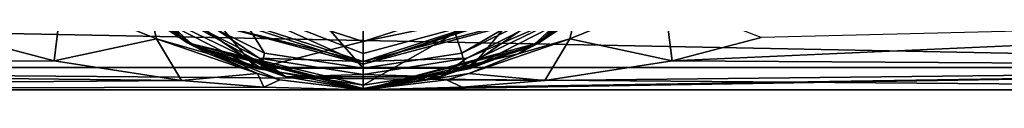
# Model space of a CAD drawing. Header units: metres. Extents: x -204 to 106, y -88 to 116.
# Tile 248 of 256: x -22.5 to 42, y -23 to -19.62. Entities that reach past the tile are written whole.
import ezdxf

# ---------------------------------------------------------------- set-up
doc = ezdxf.new("R2010")
doc.units = ezdxf.units.M
doc.layers.add('solid_20472013_1', color=7, linetype='CONTINUOUS')

msp = doc.modelspace()

# ---------------------------------------------------------------- linework, layer by layer
at = {"layer": 'solid_20472013_1'}
for points in [[(0.000042, -21.581669, 74.766342), (0.042061, -1.418007, 77.534843), (-20.496082, 1.872187, 75.021942)], [(-6.457849, -20.592798, 74.76635), (-20.496082, 1.872187, 75.021942), (-12.313, -17.724424, 74.766365)], [(0.000042, -21.581669, 74.766342), (-20.496082, 1.872187, 75.021942), (-6.457849, -20.592798, 74.76635)], [(6.457816, -20.592808, 74.76635), (0.042061, -1.418007, 77.534843), (0.000042, -21.581669, 74.766342)], [(12.313107, -17.724348, 74.766365), (0.042061, -1.418007, 77.534843), (6.457816, -20.592808, 74.76635)], [(-11.5, -19.918585, 52), (-19.918585, -11.5, 52), (-13.840853, -18.369289, 25.98152)], [(-14.157649, -17.753132, 52.707108), (-19.918585, -11.5, 52), (-11.5, -19.918585, 52)], [(-19.918585, -11.5, 55.849998), (-11.5, -19.918585, 55.849998), (-19.412775, -12.334673, 72.928421)], [(-13.336716, -18.369045, 55.549999), (-11.5, -19.918585, 55.849998), (-19.918585, -11.5, 55.849998)], [(19.918585, -11.5, 52), (11.5, -19.918585, 52), (19.725235, -11.828571, 29.200001)], [(14.157649, -17.753132, 52.707108), (11.5, -19.918585, 52), (19.918585, -11.5, 52)], [(11.5, -19.918585, 55.849998), (19.918585, -11.5, 55.849998), (19.412823, -12.334599, 72.928421)], [(18.361755, -13.346747, 55.549999), (19.918585, -11.5, 55.849998), (11.5, -19.918585, 55.849998)], [(11.5, -19.918585, 52), (16.435472, -16.0896, 27.91494), (19.725235, -11.828571, 29.200001)], [(-17.766209, -13.975338, 74.089233), (-19.412775, -12.334673, 72.928421), (-11.07477, -20.158112, 72.928413)], [(-11.5, -19.918585, 55.849998), (-11.07477, -20.158112, 72.928413), (-19.412775, -12.334673, 72.928421)], [(11.074868, -20.158058, 72.928406), (19.412823, -12.334599, 72.928421), (17.766296, -13.97522, 74.089233)], [(11.5, -19.918585, 55.849998), (19.412823, -12.334599, 72.928421), (11.074868, -20.158058, 72.928406)], [(18.361755, -13.346747, 55.549999), (11.5, -19.918585, 55.849998), (13.336717, -18.369045, 55.549999)], [(-6.710659, -21.585215, 74.08934), (-17.766209, -13.975338, 74.089233), (-11.07477, -20.158112, 72.928413)], [(-12.313, -17.724424, 74.766365), (-17.766209, -13.975338, 74.089233), (-6.710659, -21.585215, 74.08934)], [(6.457816, -20.592808, 74.76635), (6.710796, -21.585169, 74.08934), (17.766296, -13.97522, 74.089233)], [(12.313107, -17.724348, 74.766365), (6.457816, -20.592808, 74.76635), (17.766296, -13.97522, 74.089233)], [(11.074868, -20.158058, 72.928406), (17.766296, -13.97522, 74.089233), (6.710796, -21.585169, 74.08934)], [(-7.005764, -21.591877, 55.549999), (-13.336716, -18.369045, 55.549999), (-11.663264, -16.053186, 55.549999)], [(-11.663264, -16.053186, 55.549999), (-12.535717, -17.253935, 53.300888), (0, -21.327036, 53.300888)], [(-11.663264, -16.053186, 55.549999), (0, -20.615614, 54.445702), (0, -19.842804, 55.549999)], [(-7.005764, -21.591877, 55.549999), (-11.663264, -16.053186, 55.549999), (0, -19.842804, 55.549999)], [(-11.663264, -16.053186, 55.549999), (0, -21.327036, 53.300888), (0, -20.615614, 54.445702)], [(11.663264, -16.053186, 55.549999), (0, -19.842804, 55.549999), (12.535717, -17.253935, 53.300888)], [(0, -22.700001, 55.549999), (0, -19.842804, 55.549999), (11.663264, -16.053186, 55.549999)], [(7.005764, -21.591877, 55.549999), (0, -22.700001, 55.549999), (11.663264, -16.053186, 55.549999)], [(13.336717, -18.369045, 55.549999), (7.005764, -21.591877, 55.549999), (11.663264, -16.053186, 55.549999)], [(11.5, -19.918585, 52), (13.840767, -18.369354, 25.981451), (16.435472, -16.0896, 27.91494)], [(-19.750845, -17.15099, 19.940916), (-26.067444, -19.575277, 16.945366), (-20.245041, -21.103127, 16.120537)], [(-13.543842, -19.653746, 20.07785), (-19.750845, -17.15099, 19.940916), (-20.245041, -21.103127, 16.120537)], [(-13.543842, -19.653746, 20.07785), (-13.840853, -18.369289, 25.98152), (-19.750845, -17.15099, 19.940916)], [(-12.434124, -17.114286, 53), (-12.933804, -17.79653, 53), (-6.799736, -20.922789, 53)], [(0, -21.327808, 53.100445), (0, -21.327036, 53.300888), (-12.535717, -17.253935, 53.300888)], [(0, -21.327808, 53.100445), (-12.535717, -17.253935, 53.300888), (-10.663904, -18.470425, 53.100445)], [(-12.434124, -17.114286, 53), (-6.799736, -20.922789, 53), (0, -21.154348, 53)], [(-10.663904, -18.470425, 53.100445), (-12.434124, -17.114286, 53), (0, -21.154348, 53)], [(12.434124, -17.114286, 53), (0, -21.154348, 53), (12.933804, -17.79653, 53)], [(0, -21.327808, 53.100445), (0, -21.154348, 53), (12.434124, -17.114286, 53)], [(10.663904, -18.470425, 53.100445), (0, -21.327808, 53.100445), (12.434124, -17.114286, 53)], [(12.535717, -17.253935, 53.300888), (0, -19.842804, 55.549999), (0, -20.615614, 54.445702)], [(12.535717, -17.253935, 53.300888), (0, -20.615614, 54.445702), (0, -21.327036, 53.300888)], [(10.663904, -18.470425, 53.100445), (12.535717, -17.253935, 53.300888), (0, -21.327036, 53.300888)], [(13.543854, -19.653742, 20.077848), (19.750847, -17.15099, 19.940914), (13.840767, -18.369354, 25.981451)], [(13.543854, -19.653742, 20.077848), (20.240156, -21.104147, 16.119728), (19.750847, -17.15099, 19.940914)], [(19.750847, -17.15099, 19.940914), (20.240156, -21.104147, 16.119728), (26.064184, -19.576351, 16.945009)], [(90, -21.535534, -14.835534), (-90, -18, -16.299999), (90, -18, -16.299999)], [(-90, -21.535534, -14.835534), (-90, -18, -16.299999), (90, -21.535534, -14.835534)], [(-5.052806, -22.137793, 52.707108), (-14.157649, -17.753132, 52.707108), (-11.5, -19.918585, 52)], [(-5.052806, -22.137793, 52.707108), (-12.933804, -17.79653, 53), (-14.157649, -17.753132, 52.707108)], [(-5.052806, -22.137793, 52.707108), (-6.799736, -20.922789, 53), (-12.933804, -17.79653, 53)], [(-6.457849, -20.592798, 74.76635), (-12.313, -17.724424, 74.766365), (-6.710659, -21.585215, 74.08934)], [(0, -21.154348, 53), (6.799736, -20.922789, 53), (12.933804, -17.79653, 53)], [(14.157649, -17.753132, 52.707108), (5.052806, -22.137793, 52.707108), (11.5, -19.918585, 52)], [(14.157649, -17.753132, 52.707108), (6.799736, -20.922789, 53), (5.052806, -22.137793, 52.707108)], [(14.157649, -17.753132, 52.707108), (12.933804, -17.79653, 53), (6.799736, -20.922789, 53)], [(20.240156, -21.104147, 16.119728), (90, -21.535534, 15.735534), (90, -18, 17.200001)], [(26.064184, -19.576351, 16.945009), (20.240156, -21.104147, 16.119728), (90, -18, 17.200001)], [(-11.5, -19.918585, 52), (-13.840853, -18.369289, 25.98152), (-10.168108, -20.630308, 22.668974)], [(-13.543842, -19.653746, 20.07785), (-10.168108, -20.630308, 22.668974), (-13.840853, -18.369289, 25.98152)], [(-7.005764, -21.591877, 55.549999), (-11.5, -19.918585, 55.849998), (-13.336716, -18.369045, 55.549999)], [(0, -21.327808, 53.100445), (-10.663904, -18.470425, 53.100445), (0, -21.154348, 53)], [(10.663904, -18.470425, 53.100445), (0, -21.327036, 53.300888), (0, -21.327808, 53.100445)], [(13.336717, -18.369045, 55.549999), (11.5, -19.918585, 55.849998), (7.005764, -21.591877, 55.549999)], [(11.5, -19.918585, 52), (10.166754, -20.630974, 22.667679), (13.840767, -18.369354, 25.981451)], [(13.543854, -19.653742, 20.077848), (13.840767, -18.369354, 25.981451), (10.166754, -20.630974, 22.667679)], [(-20.245041, -21.103127, 16.120537), (-26.067444, -19.575277, 16.945366), (-90, -21.535534, 15.735534)], [(-13.543842, -19.653746, 20.07785), (-20.245041, -21.103127, 16.120537), (-11.908075, -22.38587, 14.600865)], [(-13.543842, -19.653746, 20.07785), (-6.913466, -21.936361, 19.439581), (-10.168108, -20.630308, 22.668974)], [(-13.543842, -19.653746, 20.07785), (-11.908075, -22.38587, 14.600865), (-6.913466, -21.936361, 19.439581)], [(-11.5, -19.918585, 52), (-5.463129, -22.341759, 17.949419), (0, -23, 12.2)], [(0, -23, 52), (-11.5, -19.918585, 52), (0, -23, 12.2)], [(-11.5, -19.918585, 52), (-6.913466, -21.936361, 19.439581), (-5.463129, -22.341759, 17.949419)], [(-11.5, -19.918585, 52), (-10.168108, -20.630308, 22.668974), (-6.913466, -21.936361, 19.439581)], [(-5.052806, -22.137793, 52.707108), (-11.5, -19.918585, 52), (0, -23, 52)], [(-11.5, -19.918585, 55.849998), (0, -23, 55.849998), (-11.07477, -20.158112, 72.928413)], [(0, -22.912132, 55.637867), (0, -23, 55.849998), (-11.5, -19.918585, 55.849998)], [(0, -22.700001, 55.549999), (-11.5, -19.918585, 55.849998), (-7.005764, -21.591877, 55.549999)], [(0, -22.912132, 55.637867), (-11.5, -19.918585, 55.849998), (0, -22.700001, 55.549999)], [(0, -22.700001, 55.549999), (-7.005764, -21.591877, 55.549999), (0, -19.842804, 55.549999)], [(11.5, -19.918585, 52), (0, -23, 52), (10.166754, -20.630974, 22.667679)], [(5.052806, -22.137793, 52.707108), (0, -23, 52), (11.5, -19.918585, 52)], [(11.5, -19.918585, 55.849998), (11.074868, -20.158058, 72.928406), (0, -23, 72.928406)], [(0, -23, 55.849998), (11.5, -19.918585, 55.849998), (0, -23, 72.928406)], [(7.005764, -21.591877, 55.549999), (11.5, -19.918585, 55.849998), (0, -23, 55.849998)], [(13.543854, -19.653742, 20.077848), (10.166754, -20.630974, 22.667679), (6.913406, -21.93638, 19.439518)], [(13.543854, -19.653742, 20.077848), (6.913406, -21.93638, 19.439518), (11.901865, -22.38653, 14.599657)], [(13.543854, -19.653742, 20.077848), (11.901865, -22.38653, 14.599657), (20.240156, -21.104147, 16.119728)], [(-6.710659, -21.585215, 74.08934), (-11.07477, -20.158112, 72.928413), (0, -23, 72.928406)], [(0, -23, 55.849998), (0, -23, 72.928406), (-11.07477, -20.158112, 72.928413)], [(0.000042, -21.581669, 74.766342), (-6.457849, -20.592798, 74.76635), (-6.710659, -21.585215, 74.08934)], [(11.074868, -20.158058, 72.928406), (6.710796, -21.585169, 74.08934), (0, -23, 72.928406)], [(0, -23, 52), (6.913406, -21.93638, 19.439518), (10.166754, -20.630974, 22.667679)], [(6.457816, -20.592808, 74.76635), (0.000042, -21.581669, 74.766342), (6.710796, -21.585169, 74.08934)], [(-11.908075, -22.38587, 14.600865), (-20.245041, -21.103127, 16.120537), (-90, -21.535534, 15.735534)], [(0, -21.154348, 53), (-6.799736, -20.922789, 53), (0, -22, 53)], [(-5.052806, -22.137793, 52.707108), (0, -22, 53), (-6.799736, -20.922789, 53)], [(0, -21.154348, 53), (0, -22, 53), (6.799736, -20.922789, 53)], [(5.052806, -22.137793, 52.707108), (6.799736, -20.922789, 53), (0, -22, 53)], [(20.240156, -21.104147, 16.119728), (11.901865, -22.38653, 14.599657), (90, -21.535534, 15.735534)], [(-11.908075, -22.38587, 14.600865), (-90, -21.535534, 15.735534), (-90, -23, 12.2)], [(-90, -21.535534, -14.835534), (90, -23, -11.3), (-90, -23, -11.3)], [(-90, -21.535534, -14.835534), (90, -21.535534, -14.835534), (90, -23, -11.3)], [(0.000042, -21.581669, 74.766342), (-6.710659, -21.585215, 74.08934), (6.710796, -21.585169, 74.08934)], [(6.710796, -21.585169, 74.08934), (-6.710659, -21.585215, 74.08934), (0, -23, 72.928406)], [(90, -21.535534, 15.735534), (0, -23, 12.2), (90, -23, 12.2)], [(6.490403, -22.821386, 13.524472), (0, -23, 12.2), (90, -21.535534, 15.735534)], [(0, -22.912132, 55.637867), (7.005764, -21.591877, 55.549999), (0, -23, 55.849998)], [(0, -22.912132, 55.637867), (0, -22.700001, 55.549999), (7.005764, -21.591877, 55.549999)], [(11.901865, -22.38653, 14.599657), (6.490403, -22.821386, 13.524472), (90, -21.535534, 15.735534)], [(-6.49522, -22.821121, 13.525442), (-11.908075, -22.38587, 14.600865), (-90, -23, 12.2)], [(-6.49522, -22.821121, 13.525442), (-6.913466, -21.936361, 19.439581), (-11.908075, -22.38587, 14.600865)], [(-6.49522, -22.821121, 13.525442), (-5.463129, -22.341759, 17.949419), (-6.913466, -21.936361, 19.439581)], [(-6.49522, -22.821121, 13.525442), (0, -23, 12.2), (-5.463129, -22.341759, 17.949419)], [(5.052806, -22.137793, 52.707108), (0, -22, 53), (-5.052806, -22.137793, 52.707108)], [(5.052806, -22.137793, 52.707108), (-5.052806, -22.137793, 52.707108), (0, -23, 52)], [(0, -23, 52), (5.461861, -22.34207, 17.948111), (6.913406, -21.93638, 19.439518)], [(0, -23, 52), (0, -23, 12.2), (5.461861, -22.34207, 17.948111)], [(6.490403, -22.821386, 13.524472), (5.461861, -22.34207, 17.948111), (0, -23, 12.2)], [(11.901865, -22.38653, 14.599657), (6.913406, -21.93638, 19.439518), (5.461861, -22.34207, 17.948111)], [(11.901865, -22.38653, 14.599657), (5.461861, -22.34207, 17.948111), (6.490403, -22.821386, 13.524472)], [(-6.49522, -22.821121, 13.525442), (-90, -23, 12.2), (0, -23, 12.2)], [(-77.675888, -23, 11.638365), (0, -23, 12.2), (-90, -23, 12.2)], [(-75.324112, -23, -10.738364), (-90, -23, -11.3), (90, -23, -11.3)], [(-77.675888, -23, 11.638365), (-70.875, -23, 10.192786), (0, -23, 12.2)], [(-68.972206, -23, -7.910301), (-75.324112, -23, -10.738364), (90, -23, -11.3)], [(-70.875, -23, 10.192786), (-66.222649, -23, 5.025833), (0, -23, 12.2)], [(77.675888, -23, -10.738364), (-68.972206, -23, -7.910301), (90, -23, -11.3)], [(77.675888, -23, -10.738364), (-65.495865, -23, -1.889113), (-68.972206, -23, -7.910301)], [(-66.222649, -23, 5.025833), (-65.495865, -23, -1.889113), (0, -23, 12.2)], [(70.875, -23, -9.292786), (0, -23, 12.2), (-65.495865, -23, -1.889113)], [(77.675888, -23, -10.738364), (70.875, -23, -9.292786), (-65.495865, -23, -1.889113)], [(75.324112, -23, 11.638365), (90, -23, 12.2), (0, -23, 12.2)], [(66.222649, -23, -4.125833), (0, -23, 12.2), (70.875, -23, -9.292786)], [(68.972206, -23, 8.810302), (75.324112, -23, 11.638365), (0, -23, 12.2)], [(65.495865, -23, 2.789113), (68.972206, -23, 8.810302), (0, -23, 12.2)], [(66.222649, -23, -4.125833), (65.495865, -23, 2.789113), (0, -23, 12.2)]]:
    msp.add_3dface(points, dxfattribs=at)

doc.saveas('drawing.dxf')
